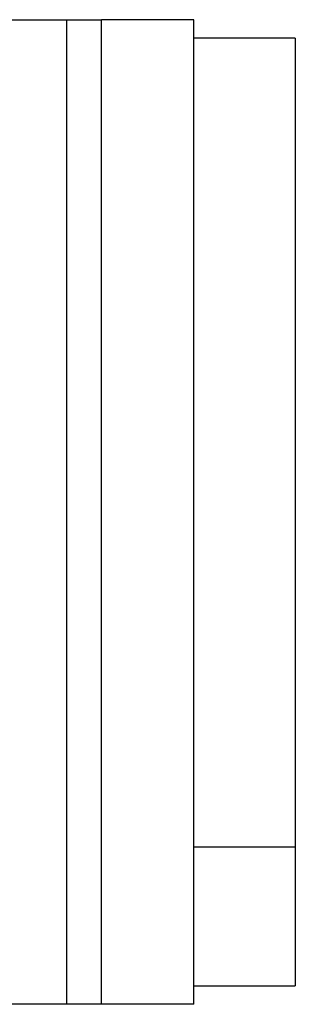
# Model space of a CAD drawing. Header units: millimetres. Extents: x 0 to 838, y 0 to 648.
# Tile 15 of 63: x 245.62 to 248.61, y 251.32 to 262.02. Entities that reach past the tile are written whole.
import ezdxf

# ---------------------------------------------------------------- set-up
doc = ezdxf.new("R2010")
doc.units = ezdxf.units.MM
doc.header["$LTSCALE"] = 3

msp = doc.modelspace()

# ---------------------------------------------------------------- linework, layer by layer
for p, q in [((232.507871, 262.015646), (246.132593, 262.015646)), ((246.132593, 251.315646), (246.132593, 262.015646)), ((246.507871, 251.315646), (246.507871, 262.015646)), ((247.507871, 262.015646), (246.507871, 262.015646)), ((247.507871, 251.315646), (247.507871, 262.015646)), ((248.607871, 261.815646), (247.507871, 261.815646)), ((248.607871, 261.815646), (248.607871, 253.024046)), ((248.607871, 253.024046), (247.507871, 253.024046)), ((248.607871, 253.024046), (248.607871, 251.515646)), ((247.507871, 251.515646), (248.607871, 251.515646)), ((246.132593, 251.315646), (232.507871, 251.315646)), ((247.507871, 251.315646), (246.507871, 251.315646))]:
    msp.add_line(p, q)
for points in [[(246.132593, 262.015646), (246.261429, 262.015646), (246.353811, 262.015646), (246.477059, 262.015646), (246.507871, 262.015646), (246.507871, 262.015646)], [(246.507871, 251.315646), (246.507871, 251.315646), (246.477059, 251.315646), (246.353811, 251.315646), (246.261429, 251.315646), (246.132593, 251.315646)]]:
    msp.add_open_spline(points, degree=3, knots=[0, 0, 0, 0, 0.5, 0.5, 1, 1, 1, 1])

doc.saveas('drawing.dxf')
